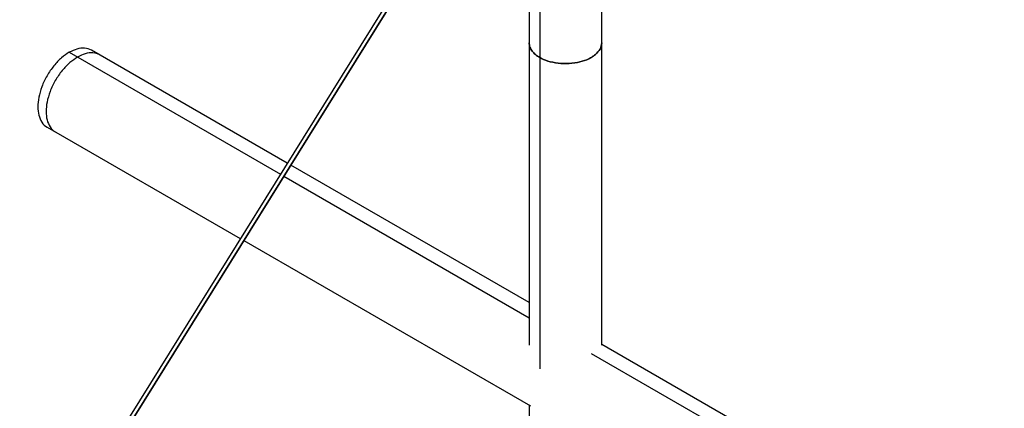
# Paper-space layout '_Isométrica' of a CAD drawing. Header units: millimetres. Extents: x -1423 to -51, y -316 to 683.
# Tile 3 of 14: x -916 to -706, y 468 to 551. Entities that reach past the tile are written whole.
import ezdxf

# ---------------------------------------------------------------- set-up
doc = ezdxf.new("R2010")
doc.units = ezdxf.units.MM

psp = doc.layouts.new('_Isométrica')

# ---------------------------------------------------------------- linework, layer by layer
at = {"color": 7, "linetype": 'Continuous', "lineweight": 25}
for p, q in [((-791.99, 481.08), (-791.99, 590.29)), ((-821.06, 581.37), (-1093.77, 142.89)), ((-807.49, 581.16), (-807.49, 481.08)), ((-805.22, 582.47), (-805.22, 476.07)), ((-1093.02, 142.46), (-820.56, 580.52)), ((-820.39, 580.76), (-1093.01, 142.45)), ((-905.8, 543.73), (-860.67, 517.68)), ((-859.2, 520.04), (-901.05, 544.2)), ((-910.55, 527.75), (-869.24, 503.9)), ((-807.49, 490.19), (-858.45, 519.6)), ((-859.92, 517.24), (-807.49, 486.97)), ((-868.49, 503.46), (-807.22, 468.09)), ((-489.29, 306.49), (-791.99, 481.24)), ((-794.26, 479.34), (-489.29, 303.28)), ((-807.49, 468.25), (-807.49, 359.38))]:
    psp.add_line(p, q, dxfattribs=at)
for points, knots in [([(-807.49, 545.78), (-807.49, 545.47), (-807.43, 545.17), (-807.21, 544.57), (-807.05, 544.28), (-806.64, 543.73), (-806.4, 543.48), (-805.84, 543.02), (-805.54, 542.81), (-805.22, 542.62)], [0, 0, 0, 0, 0.25, 0.25, 0.5, 0.5, 0.75, 0.75, 1, 1, 1, 1]), ([(-805.22, 542.62), (-805.54, 542.81), (-805.84, 543.02), (-806.4, 543.48), (-806.64, 543.73), (-807.05, 544.28), (-807.21, 544.57), (-807.43, 545.17), (-807.49, 545.47), (-807.49, 545.78)], [0, 0, 0, 0, 0.25, 0.25, 0.5, 0.5, 0.75, 0.75, 1, 1, 1, 1]), ([(-805.22, 542.62), (-804.73, 542.34), (-804.15, 542.08), (-802.84, 541.66), (-802.1, 541.5), (-800.55, 541.31), (-799.73, 541.29), (-798.14, 541.38), (-797.36, 541.5), (-795.95, 541.85), (-795.31, 542.09), (-794.63, 542.41), (-794.5, 542.48), (-794.25, 542.62), (-794.13, 542.69), (-793.78, 542.91), (-793.56, 543.07), (-792.94, 543.6), (-792.59, 544), (-792.11, 544.86), (-791.99, 545.32), (-791.99, 545.78)], [0, 0, 0, 0, 0.125, 0.125, 0.25, 0.25, 0.375, 0.375, 0.5, 0.5, 0.625, 0.625, 0.65625, 0.65625, 0.6875, 0.6875, 0.75, 0.75, 0.875, 0.875, 1, 1, 1, 1]), ([(-791.99, 545.78), (-791.99, 545.32), (-792.11, 544.86), (-792.59, 544), (-792.94, 543.6), (-793.56, 543.07), (-793.78, 542.91), (-794.13, 542.69), (-794.25, 542.62), (-794.5, 542.48), (-794.63, 542.41), (-795.31, 542.09), (-795.95, 541.85), (-797.36, 541.5), (-798.14, 541.38), (-799.73, 541.29), (-800.55, 541.31), (-802.1, 541.5), (-802.84, 541.66), (-804.15, 542.08), (-804.73, 542.34), (-805.22, 542.62)], [0, 0, 0, 0, 0.125, 0.125, 0.25, 0.25, 0.3125, 0.3125, 0.34375, 0.34375, 0.375, 0.375, 0.5, 0.5, 0.625, 0.625, 0.75, 0.75, 0.875, 0.875, 1, 1, 1, 1]), ([(-905.8, 543.73), (-906.36, 543.37), (-907.5, 542.61), (-909.15, 540.87), (-910.61, 538.75), (-911.72, 536.42), (-912.38, 534.14), (-912.59, 532.06), (-912.39, 530.21), (-911.7, 528.74), (-911.04, 527.89), (-910.55, 527.75), (-910.55, 527.75)], [0, 0, 0, 0, 0.104668, 0.216895, 0.333322, 0.449749, 0.561976, 0.666644, 0.771312, 0.883539, 0.999966, 1, 1, 1, 1]), ([(-901.05, 544.2), (-901.52, 544.39), (-902.44, 544.76), (-904.11, 544.56), (-905.25, 544), (-905.8, 543.73)], [0, 0, 0, 0, 0.349227, 0.685954, 1, 1, 1, 1]), ([(-899.29, 543.18), (-899.76, 543.37), (-900.68, 543.74), (-902.34, 543.54), (-903.49, 542.98), (-904.04, 542.71)], [0, 0, 0, 0, 0.349227, 0.685954, 1, 1, 1, 1]), ([(-899.29, 543.18), (-899.76, 543.37), (-900.68, 543.74), (-902.34, 543.54), (-903.49, 542.98), (-904.04, 542.71)], [0, 0, 0, 0, 0.349227, 0.685954, 1, 1, 1, 1]), ([(-904.04, 542.71), (-904.59, 542.35), (-905.73, 541.59), (-907.38, 539.85), (-908.85, 537.73), (-909.96, 535.4), (-910.61, 533.11), (-910.82, 531.04), (-910.62, 529.19), (-909.93, 527.72), (-909.27, 526.87), (-908.79, 526.73), (-908.79, 526.73)], [0, 0, 0, 0, 0.104668, 0.216895, 0.333322, 0.449749, 0.561976, 0.666644, 0.771312, 0.883539, 0.999966, 1, 1, 1, 1]), ([(-904.04, 542.71), (-904.59, 542.35), (-905.73, 541.59), (-907.38, 539.85), (-908.85, 537.73), (-909.96, 535.4), (-910.61, 533.11), (-910.82, 531.04), (-910.62, 529.19), (-909.93, 527.72), (-909.27, 526.87), (-908.79, 526.73), (-908.79, 526.73)], [0, 0, 0, 0, 0.1046678, 0.2168947, 0.3333219, 0.4497491, 0.561976, 0.6666438, 0.7713116, 0.8835385, 0.9999657, 1, 1, 1, 1])]:
    psp.add_open_spline(points, degree=3, knots=knots, dxfattribs=at)

doc.saveas('drawing.dxf')
